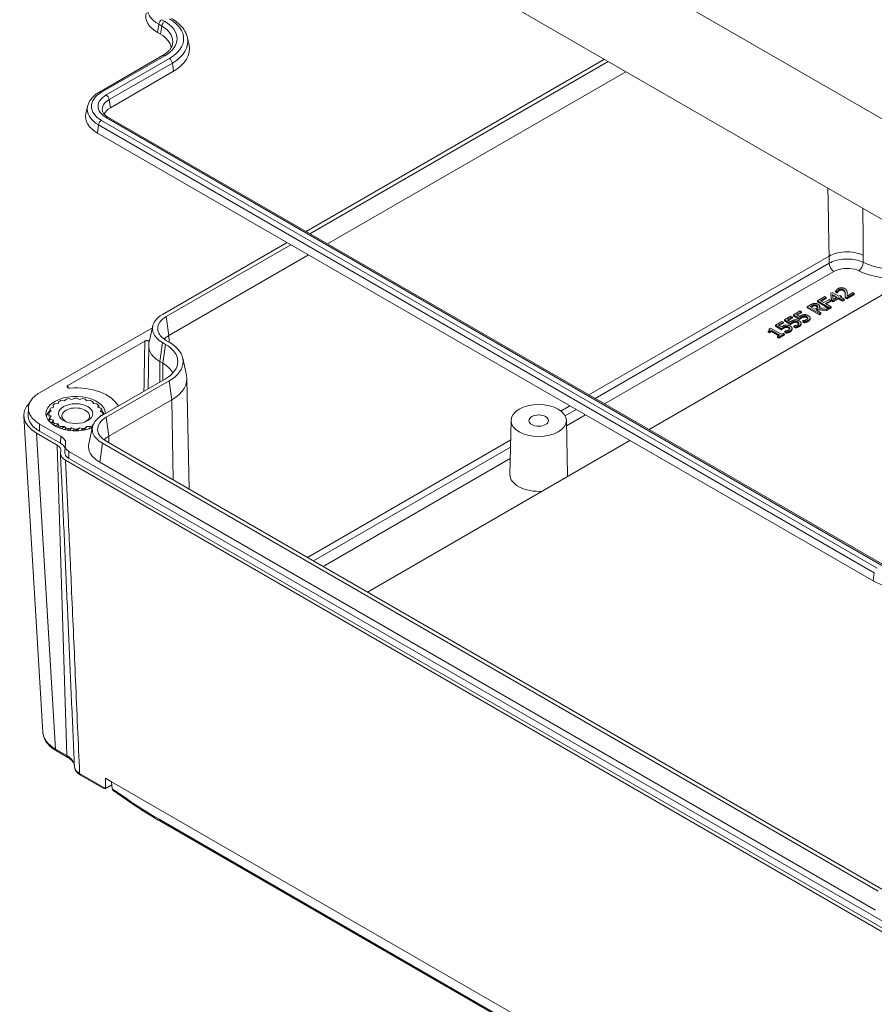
# Model space of a CAD drawing. Header units: millimetres. Extents: x 16 to 915, y 16 to 703.
# Tile 17 of 23: x 613 to 697, y 447 to 543. Entities that reach past the tile are written whole.
import ezdxf

# ---------------------------------------------------------------- set-up
doc = ezdxf.new("R2010")
doc.units = ezdxf.units.MM
doc.header["$LTSCALE"] = 3.333333
doc.layers.add('Visible (ANSI)', color=7, linetype='Continuous', lineweight=9)
doc.layers.add('Visible Narrow (ANSI)', color=7, linetype='Continuous', lineweight=9)

msp = doc.modelspace()

# ---------------------------------------------------------------- linework, layer by layer
at = {"layer": 'Visible (ANSI)'}
for p, q in [((699.1226, 533.0691), (617.0903, 580.4305)), ((617.9629, 570.0769), (698.8673, 523.3667)), ((626.956, 542.2276), (627.2507, 542.0575)), ((629.8821, 541.7194), (630.0405, 540.9914)), ((621.2582, 536.3922), (627.4454, 539.9644)), ((641.5115, 522.7141), (670.7546, 539.5976)), ((641.8759, 522.5037), (671.119, 539.3872)), ((628.5169, 538.4248), (622.3297, 534.8527)), ((643.6088, 521.5032), (672.8519, 538.3867)), ((620.0969, 534.9847), (619.9384, 534.2567)), ((698.1489, 490.0145), (622.1349, 533.9012)), ((621.0635, 532.3616), (697.0775, 488.4749)), ((627.4435, 514.5919), (639.6425, 521.635)), ((627.8079, 514.3815), (640.0069, 521.4246)), ((628.0676, 512.5305), (641.7397, 520.4241)), ((692.7586, 520.3046), (669.2218, 506.7156)), ((701.553, 518.5779), (675.1143, 503.3135)), ((692.336, 516.3403), (691.6311, 515.9334)), ((691.9272, 515.9433), (692.4754, 516.2598)), ((692.4754, 516.2598), (692.336, 516.3403)), ((692.4754, 516.1578), (692.4754, 516.2598)), ((693.0608, 516.7588), (692.9157, 516.675)), ((692.9157, 516.675), (692.9959, 516.02)), ((692.9157, 516.573), (692.9157, 516.675)), ((692.9959, 515.9179), (692.9157, 516.573)), ((693.7074, 516.3856), (693.0608, 516.7588)), ((693.1592, 516.0691), (693.0952, 516.5637)), ((693.0952, 516.5637), (693.5555, 516.2979)), ((693.4671, 516.2469), (693.1095, 516.4534)), ((693.5555, 516.2979), (693.1592, 516.0691)), ((693.398, 516.9006), (693.566, 516.8035)), ((693.398, 516.7985), (693.398, 516.9006)), ((693.566, 516.7014), (693.398, 516.7985)), ((693.566, 516.8035), (693.5746, 516.8085)), ((693.566, 516.7014), (693.566, 516.8035)), ((693.5746, 516.7064), (693.566, 516.7014)), ((693.5746, 516.7064), (693.5746, 516.8085)), ((693.8478, 516.4666), (693.7074, 516.3856)), ((693.8344, 516.3122), (693.9748, 516.3933)), ((694.2393, 516.0784), (693.8344, 516.3122)), ((693.9748, 516.3933), (693.8478, 516.4666)), ((693.9748, 516.2912), (693.9228, 516.2612)), ((693.9748, 516.2912), (693.9748, 516.3933)), ((694.3387, 516.3288), (694.5058, 516.2323)), ((694.3387, 516.2267), (694.3387, 516.3288)), ((694.5058, 516.2323), (695.2326, 516.6519)), ((695.2326, 516.5498), (694.5058, 516.1302)), ((695.096, 516.7307), (694.5173, 516.3966)), ((694.5271, 516.5365), (694.5271, 516.6386)), ((695.2326, 516.6519), (695.096, 516.7307)), ((695.2326, 516.5498), (695.2326, 516.6519)), ((690.9292, 515.5281), (690.6255, 515.3528)), ((690.6255, 515.3528), (691.804, 514.6724)), ((690.6255, 515.2507), (690.6255, 515.3528)), ((690.9177, 515.3649), (691.0734, 515.4548)), ((691.3609, 515.1091), (690.9177, 515.3649)), ((691.0734, 515.3527), (691.0061, 515.3139)), ((691.6311, 515.9334), (692.8097, 515.253)), ((691.6311, 515.8314), (691.6311, 515.9334)), ((692.8097, 515.1509), (691.6311, 515.8314)), ((691.8381, 515.2874), (691.8381, 515.3895)), ((692.2596, 515.7515), (691.9272, 515.9433)), ((692.4754, 516.1578), (692.0156, 515.8923)), ((692.7848, 516.0547), (692.2596, 515.7515)), ((692.399, 515.671), (692.9243, 515.9742)), ((692.9663, 515.3434), (692.399, 515.671)), ((692.9243, 515.8722), (692.4874, 515.6199)), ((692.9243, 515.9742), (692.7848, 516.0547)), ((692.8097, 515.253), (692.9663, 515.3434)), ((692.9243, 515.8722), (692.9243, 515.9742)), ((692.9663, 515.2414), (692.9663, 515.3434)), ((692.9959, 516.02), (693.1621, 515.924)), ((692.9959, 515.9179), (692.9959, 516.02)), ((693.1621, 515.822), (692.9959, 515.9179)), ((693.1621, 515.924), (693.6826, 516.2245)), ((693.6826, 516.1225), (693.1621, 515.822)), ((693.1621, 515.822), (693.1621, 515.924)), ((693.6826, 516.2245), (694.0875, 515.9908)), ((693.6826, 516.1225), (693.6826, 516.2245)), ((694.0875, 515.8887), (693.6826, 516.1225)), ((694.0875, 515.9908), (694.2393, 516.0784)), ((694.0875, 515.8887), (694.0875, 515.9908)), ((694.2393, 515.9764), (694.0875, 515.8887)), ((694.2393, 515.9764), (694.2393, 516.0784)), ((694.5058, 516.1302), (694.3387, 516.2267)), ((694.5058, 516.1302), (694.5058, 516.2323)), ((689.0249, 514.4287), (688.3783, 514.0554)), ((688.6686, 514.0631), (689.1633, 514.3487)), ((689.1633, 514.3487), (689.0249, 514.4287)), ((689.1633, 514.2467), (689.1633, 514.3487)), ((689.9092, 514.9393), (689.2627, 514.566)), ((689.2627, 514.566), (689.8701, 514.2153)), ((689.2627, 514.4639), (689.2627, 514.566)), ((689.8701, 514.1132), (689.2627, 514.4639)), ((689.553, 514.5737), (690.0477, 514.8593)), ((689.8672, 514.3923), (689.553, 514.5737)), ((690.0477, 514.7572), (689.6414, 514.5227)), ((690.0477, 514.8593), (689.9092, 514.9393)), ((690.0477, 514.7572), (690.0477, 514.8593)), ((690.3218, 514.3443), (690.3218, 514.4463)), ((691.804, 514.5703), (690.6255, 515.2507)), ((691.4984, 515.1885), (691.3609, 515.1091)), ((691.4917, 515.0335), (691.6713, 515.1372)), ((691.9606, 514.7628), (691.4917, 515.0335)), ((691.6713, 515.0351), (691.5801, 514.9825)), ((691.6713, 515.1372), (692.5126, 515.0815)), ((691.6713, 515.0351), (691.6713, 515.1372)), ((692.5126, 514.9795), (691.6713, 515.0351)), ((692.7161, 515.199), (691.784, 515.253)), ((691.804, 514.6724), (691.9606, 514.7628)), ((691.804, 514.5703), (691.804, 514.6724)), ((691.9606, 514.6608), (691.804, 514.5703)), ((691.9606, 514.6608), (691.9606, 514.7628)), ((692.5126, 515.0815), (692.7161, 515.199)), ((692.7161, 515.0969), (692.5126, 514.9795)), ((692.5126, 514.9795), (692.5126, 515.0815)), ((692.7161, 515.0969), (692.7161, 515.199)), ((692.8097, 515.1509), (692.8097, 515.253)), ((692.9663, 515.2414), (692.8097, 515.1509)), ((626.1151, 511.7804), (626.4796, 513.455)), ((688.1405, 513.9181), (687.4939, 513.5448)), ((687.4939, 513.5448), (688.1013, 513.1941)), ((687.4939, 513.4427), (687.4939, 513.5448)), ((688.1013, 513.0921), (687.4939, 513.4427)), ((687.7843, 513.5525), (688.279, 513.8381)), ((688.0985, 513.3711), (687.7843, 513.5525)), ((688.279, 513.7361), (687.8727, 513.5015)), ((688.279, 513.8381), (688.1405, 513.9181)), ((688.279, 513.7361), (688.279, 513.8381)), ((688.3783, 514.0554), (688.9857, 513.7047)), ((688.3783, 513.9533), (688.3783, 514.0554)), ((688.9857, 513.6026), (688.3783, 513.9533)), ((688.5531, 513.3231), (688.5531, 513.4251)), ((688.9828, 513.8817), (688.6686, 514.0631)), ((689.1633, 514.2467), (688.757, 514.0121)), ((688.9857, 513.6026), (688.9857, 513.7047)), ((689.3104, 513.4742), (689.299, 513.4676)), ((689.299, 513.4676), (689.4661, 513.3711)), ((689.299, 513.3655), (689.299, 513.4676)), ((689.4661, 513.269), (689.299, 513.3655)), ((689.4374, 513.8337), (689.4374, 513.9357)), ((689.4661, 513.269), (689.4661, 513.3711)), ((689.8061, 513.7073), (689.8061, 513.7306)), ((689.8701, 514.1132), (689.8701, 514.2153)), ((690.0155, 513.6326), (690.0155, 513.7347)), ((690.1948, 513.9848), (690.1833, 513.9782)), ((690.1833, 513.9782), (690.3504, 513.8817)), ((690.1833, 513.8761), (690.1833, 513.9782)), ((690.3504, 513.7796), (690.1833, 513.8761)), ((690.3504, 513.7796), (690.3504, 513.8817)), ((690.6904, 514.2179), (690.6904, 514.2412)), ((690.8999, 514.1432), (690.8999, 514.2453)), ((626.4446, 513.2945), (615.3976, 506.9166)), ((686.8015, 512.9598), (686.9095, 512.8975)), ((686.8015, 512.8577), (686.8015, 512.9598)), ((686.9095, 512.7954), (686.8015, 512.8577)), ((687.0031, 513.2658), (686.8808, 513.1952)), ((686.8808, 513.0932), (686.8808, 513.1952)), ((686.9095, 512.8975), (687.1234, 513.021)), ((687.1234, 512.9189), (686.9095, 512.7954)), ((686.9095, 512.7954), (686.9095, 512.8975)), ((688.0651, 512.6527), (687.0031, 513.2658)), ((687.1234, 513.021), (687.9132, 512.565)), ((687.1234, 512.9189), (687.1234, 513.021)), ((687.8248, 512.5139), (687.1234, 512.9189)), ((687.9132, 512.565), (687.6993, 512.4415)), ((687.6993, 512.4415), (687.8196, 512.372)), ((687.6993, 512.3394), (687.6993, 512.4415)), ((687.8196, 512.372), (688.3945, 512.7039)), ((688.3945, 512.6019), (687.8196, 512.2699)), ((688.2742, 512.7734), (688.0651, 512.6527)), ((688.1013, 513.0921), (688.1013, 513.1941)), ((688.3945, 512.7039), (688.2742, 512.7734)), ((688.3945, 512.6019), (688.3945, 512.7039)), ((688.4261, 512.9636), (688.4146, 512.957)), ((688.4146, 512.957), (688.5817, 512.8605)), ((688.4146, 512.855), (688.4146, 512.957)), ((688.5817, 512.7585), (688.4146, 512.855)), ((688.5817, 512.7585), (688.5817, 512.8605)), ((688.9217, 513.1967), (688.9217, 513.22)), ((689.1312, 513.122), (689.1312, 513.2241)), ((618.1585, 507.626), (625.7127, 511.9874)), ((626.0859, 511.4936), (626.0413, 507.3184)), ((627.7389, 511.6604), (627.4443, 511.8305)), ((628.1033, 511.8707), (627.8087, 512.0408)), ((687.8196, 512.2699), (687.6993, 512.3394)), ((687.8196, 512.2699), (687.8196, 512.372)), ((627.4792, 509.8093), (627.1846, 509.9795)), ((629.424, 510.3129), (629.7885, 508.6383)), ((621.5515, 504.7262), (627.7389, 508.2986)), ((621.9159, 504.5159), (628.1033, 508.0882)), ((629.8271, 508.314), (630.0589, 497.4736)), ((616.7251, 505.7164), (616.7661, 505.5144)), ((617.2138, 505.8701), (616.8684, 505.8302)), ((617.2828, 506.0695), (617.2138, 505.8701)), ((617.8299, 506.1285), (617.48, 506.1522)), ((618.0023, 506.3059), (617.8299, 506.1285)), ((618.5542, 506.2644), (618.2342, 506.3494)), ((618.8131, 506.4023), (618.5542, 506.2644)), ((619.3158, 506.2644), (619.0569, 506.4023)), ((619.6358, 506.3494), (619.3158, 506.2644)), ((620.0401, 506.1285), (619.8676, 506.3059)), ((620.3899, 506.1522), (620.0401, 506.1285)), ((620.6562, 505.8701), (620.5871, 506.0695)), ((621.0016, 505.8302), (620.6562, 505.8701)), ((621.1038, 505.5144), (621.1449, 505.7164)), ((622.1756, 502.6648), (628.3631, 506.2372)), ((667.3527, 505.6365), (666.4779, 505.1314)), ((614.2717, 504.7601), (614.3007, 505.44)), ((616.2891, 504.8763), (616.2891, 504.7618)), ((616.5308, 505.0962), (616.2919, 504.9467)), ((616.2919, 504.806), (616.5308, 504.6565)), ((616.3836, 505.281), (616.5308, 505.0962)), ((616.5308, 504.6565), (616.3836, 504.4717)), ((616.7661, 505.5144), (616.459, 505.4148)), ((621.411, 505.4148), (621.1038, 505.5144)), ((621.3392, 505.0962), (621.4863, 505.281)), ((621.578, 504.9467), (621.3392, 505.0962)), ((621.3392, 504.6565), (621.578, 504.806)), ((621.3726, 504.6146), (621.3392, 504.6565)), ((621.5808, 504.8763), (621.5808, 504.7618)), ((615.7168, 473.6451), (613.8432, 504.6207)), ((615.3976, 503.8568), (617.4618, 502.665)), ((616.459, 504.3379), (616.7661, 504.2383)), ((616.7661, 504.2383), (616.7251, 504.0363)), ((616.8684, 503.9225), (617.2138, 503.8826)), ((617.2138, 503.8826), (617.2828, 503.6832)), ((620.5871, 503.6832), (620.6562, 503.8826)), ((620.6562, 503.8826), (620.6934, 503.8869)), ((661.5995, 504.2152), (661.4861, 498.9088)), ((667.0158, 504.2152), (667.1292, 498.9088)), ((617.1288, 501.7923), (615.0851, 502.9722)), ((615.3771, 503.1645), (617.4413, 501.9727)), ((617.48, 503.6005), (617.8299, 503.6242)), ((617.8299, 503.6242), (618.0023, 503.4468)), ((618.2342, 503.4033), (618.5542, 503.4883)), ((618.5542, 503.4883), (618.8131, 503.3504)), ((619.0569, 503.3504), (619.3158, 503.4883)), ((619.3158, 503.4883), (619.6358, 503.4033)), ((619.8676, 503.4468), (620.0401, 503.6242)), ((620.0401, 503.6242), (620.3899, 503.6005)), ((620.2227, 501.9142), (620.5871, 503.5888)), ((697.5663, 458.0775), (621.5512, 501.9648)), ((697.9306, 458.2878), (621.9156, 502.1751)), ((661.5584, 502.2911), (641.6365, 490.7892)), ((673.2453, 502.2344), (647.5291, 487.3872)), ((617.8755, 501.0254), (617.9046, 501.7054)), ((618.2701, 501.1777), (699.1494, 454.4821)), ((698.8057, 453.6155), (617.9477, 500.2989)), ((618.2495, 500.4854), (699.1288, 453.7898)), ((697.3065, 456.2265), (621.2915, 500.1138)), ((618.1516, 471.1834), (617.0445, 471.8226)), ((619.402, 469.4409), (621.6209, 468.1598)), ((621.8566, 468.153), (621.8644, 469.1449)), ((621.8644, 469.1449), (622.4536, 468.8047)), ((621.8567, 468.1392), (622.4769, 468.4972)), ((622.4536, 468.8047), (622.4538, 468.802)), ((622.4538, 468.802), (622.506, 468.1125)), ((622.5915, 467.9352), (623.9697, 466.9886)), ((627.1859, 464.9558), (691.6286, 427.7498))]:
    msp.add_line(p, q, dxfattribs=at)
for centre, major_axis, ratio, start_param, end_param in [((629.7465, 543.8386), (-3.9463, 0), 0.5773503, 6.158178, 7.0685835), ((624.7378, 540.6067), (3.5537, 0), 0.5773503, 0.0624784, 0.7853982), ((624.7378, 540.6067), (5.3444, 0), 0.5773503, 5.4977871, 6.4081926), ((623.8539, 533.9726), (-2.1556, 0), 0.5773503, 5.4977871, 6.0887954), ((623.8539, 533.9726), (-3.9463, 0), 0.5773503, 6.158178, 7.0685835), ((629.8375, 511.5099), (-2.5017, 0.001), 0.5769986, 5.4985482, 5.8106036), ((624.8275, 509.9795), (4.1173, 0), 0.5773503, 5.4977871, 7.0685835), ((624.8275, 509.9795), (4.6327, 0), 0.5773503, 5.4977871, 7.0685835), ((624.8275, 508.2784), (3.75, 0), 0.5773503, 0.265144, 0.7853982), ((624.8275, 508.2784), (5, 0), 0.5773503, 5.4977871, 6.4081926), ((618.935, 504.8763), (-2.9167, 0), 0.5773503, 3.1552605, 8.4462998), ((618.935, 504.8763), (4.375, 0), 0.5773503, 0.3018566, 1.7007514), ((618.0958, 504.7062), (-4.2552, 0), 0.5766475, 5.7506465, 7.0679745), ((618.935, 504.8763), (2.6458, 0), 0.5773503, 2.4671915, 2.5593567), ((618.935, 504.8763), (2.6458, 0), 0.5773503, 2.1530322, 2.2451975), ((618.935, 504.8763), (2.6458, 0), 0.5773503, 1.838873, 1.9310382), ((618.935, 504.8763), (2.6458, 0), 0.5773503, 1.5247137, 1.6168789), ((618.935, 504.8763), (2.6458, 0), 0.5773503, 1.2105544, 1.3027197), ((618.935, 504.8763), (2.6458, 0), 0.5773503, 0.8963952, 0.9885604), ((618.935, 504.8763), (2.6458, 0), 0.5773503, 0.5822359, 0.6744012), ((618.935, 504.332), (-2.9167, 0), 0.5773503, 5.7390143, 6.1208488), ((618.935, 504.8763), (-2.6458, 0), 0.5773503, 6.2371027, 6.3292679), ((618.935, 504.8763), (-2.6458, 0), 0.5773503, 5.9229434, 6.0151087), ((618.935, 504.651), (-1.3547, 0), 0.5773503, 2.2710291, 7.1537489), ((618.935, 504.8763), (2.6458, 0), 0.5773503, 0.2680766, 0.3602419), ((618.935, 504.332), (2.9167, 0), 0.5773503, 0.2974608, 0.4869384), ((618.935, 504.8763), (2.6458, 0), 0.5773503, 6.2371027, 6.3292679), ((618.935, 504.8763), (-2.6458, 0), 0.5773503, 0.2680766, 0.3602419), ((618.935, 504.8763), (-2.6458, 0), 0.5773503, 0.5822359, 0.6744012), ((618.935, 504.8763), (-2.6458, 0), 0.5773503, 0.8963952, 0.9885604), ((618.935, 504.8763), (-2.6458, 0), 0.5773503, 1.2105544, 1.3027197), ((618.935, 504.8763), (-2.6458, 0), 0.5773503, 1.5247137, 1.6168789), ((618.935, 504.8763), (-2.6458, 0), 0.5773503, 1.838873, 1.9310382), ((618.935, 504.8763), (-2.6458, 0), 0.5773503, 2.1530322, 2.2451975), ((616.2833, 501.3042), (1.1957, 0), 0.5773503, 6.1110043, 7.0685835), ((616.2833, 501.3042), (1.6376, 0), 0.5773503, 0.1791473, 0.7853982), ((616.2833, 501.9846), (1.6667, 0), 0.5773503, 6.1058509, 7.0685835), ((623.9428, 501.6445), (2.4994, 0.0003), 0.5773502, 2.356042, 2.6685194), ((664.3077, 498.8887), (-2.8218, 0), 0.5773503, 6.2708424, 7.9753637), ((664.3077, 498.8887), (2.8218, 0), 0.5773503, 6.1618033, 6.2955282), ((699.8679, 490.086), (3.9463, 0), 0.5773503, 3.9269908, 5.4977871), ((622.1901, 468.3123), (-0.5887, -0.1299), 0.2019062, 0.2172594, 0.925001), ((622.1515, 468.3346), (-0.2214, -0.3532), 0.5516386, 5.552687, 5.595437), ((622.7997, 468.2977), (0.1916, 0.3724), 0.6020104, 2.3661815, 3.0651525)]:
    msp.add_ellipse(centre, major_axis=major_axis, ratio=ratio, start_param=start_param, end_param=end_param, dxfattribs=at)
for centre, major_axis in [((618.935, 504.8763), (-1.6722, 0)), ((664.3077, 504.1959), (-2.7083, 0)), ((664.3077, 504.1959), (-0.9583, 0))]:
    msp.add_ellipse(centre, major_axis=major_axis, ratio=0.5773503, dxfattribs=at)
for points, degree, knots in [([(629.8821, 541.7194), (629.8493, 541.8699), (629.7996, 542.0177), (629.6694, 542.3036), (629.5889, 542.4418), (629.4008, 542.7066), (629.2932, 542.8332), (629.0539, 543.0738), (628.9223, 543.1878), (628.6375, 543.4026), (628.4845, 543.5033), (628.3221, 543.5971)], 3, [0.91040549, 0.91040549, 0.91040549, 0.91040549, 1.04248366, 1.04248366, 1.17456183, 1.17456183, 1.30663999, 1.30663999, 1.43871816, 1.43871816, 1.57079633, 1.57079633, 1.57079633, 1.57079633]), ([(627.4454, 539.9644), (627.56, 540.0306), (627.6657, 540.1004), (627.8572, 540.2448), (627.9431, 540.3195), (628.0939, 540.4712), (628.1589, 540.5482), (628.2681, 540.7019), (628.3123, 540.7786), (628.3813, 540.9302), (628.4062, 541.005), (628.4223, 541.0789)], 3, [0, 0, 0, 0, 0.13207817, 0.13207817, 0.26415633, 0.26415633, 0.3962345, 0.3962345, 0.52831267, 0.52831267, 0.66039084, 0.66039084, 0.66039084, 0.66039084]), ([(620.0969, 534.9847), (620.122, 535.1), (620.16, 535.2128), (620.2589, 535.43), (620.3198, 535.5344), (620.4611, 535.7334), (620.5416, 535.828), (620.7196, 536.007), (620.8171, 536.0914), (621.027, 536.2497), (621.1394, 536.3236), (621.2582, 536.3922)], 3, [2.48120182, 2.48120182, 2.48120182, 2.48120182, 2.61327998, 2.61327998, 2.74535815, 2.74535815, 2.87743632, 2.87743632, 3.00951449, 3.00951449, 3.14159265, 3.14159265, 3.14159265, 3.14159265]), ([(622.1349, 533.9012), (622.0639, 533.9422), (621.9988, 533.9852), (621.8821, 534.0732), (621.8305, 534.1183), (621.7409, 534.2083), (621.703, 534.2533), (621.6406, 534.3413), (621.6159, 534.3842), (621.5782, 534.467), (621.5651, 534.5068), (621.5567, 534.5455)], 3, [1.57079633, 1.57079633, 1.57079633, 1.57079633, 1.70287449, 1.70287449, 1.83495266, 1.83495266, 1.96703083, 1.96703083, 2.099109, 2.099109, 2.23118716, 2.23118716, 2.23118716, 2.23118716]), ([(696.1092, 520.4005), (695.857, 520.5196), (695.5669, 520.6092), (694.9439, 520.7191), (694.6169, 520.7383), (694.005, 520.7053), (693.7242, 520.6611), (693.2012, 520.5192), (692.9629, 520.4225), (692.7586, 520.3046)], 3, [0, 0, 0, 0, 0.11730634, 0.11730634, 0.23451993, 0.23451993, 0.33854329, 0.33854329, 0.44257096, 0.44257096, 0.44257096, 0.44257096]), ([(694.5271, 516.5365), (694.5271, 516.4982), (694.5241, 516.427), (694.5228, 516.3998)], 2, [0.60869565, 0.60869565, 0.60869565, 1, 1.30169668, 1.30169668, 1.30169668]), ([(691.6365, 515.2991), (691.6307, 515.3092), (691.5929, 515.355), (691.5318, 515.3902)], 2, [0.7242197, 0.7242197, 0.7242197, 1, 2, 2, 2]), ([(627.4443, 511.8305), (626.9747, 512.1016), (626.3211, 512.8076), (626.5026, 513.8696), (627.1305, 514.4112), (627.4435, 514.5919)], 3, [2.0346267, 2.0346267, 2.0346267, 2.0346267, 2.6234469, 3.2122671, 3.6048139, 3.6048139, 3.6048139, 3.6048139]), ([(627.8087, 512.0408), (627.4106, 512.2707), (626.8566, 512.8692), (627.0104, 513.7693), (627.5425, 514.2283), (627.8079, 514.3815)], 3, [2.0346267, 2.0346267, 2.0346267, 2.0346267, 2.6234469, 3.2122671, 3.6048139, 3.6048139, 3.6048139, 3.6048139]), ([(689.7925, 513.6683), (689.7834, 513.6853), (689.7373, 513.7377), (689.6743, 513.7741)], 2, [0.5364298, 0.5364298, 0.5364298, 1, 2, 2, 2]), ([(690.0155, 513.6326), (690.0155, 513.5778), (689.9331, 513.4615), (689.8414, 513.4085)], 2, [0.0816327, 0.0816327, 0.0816327, 1, 2, 2, 2]), ([(690.6769, 514.1789), (690.6678, 514.1959), (690.6217, 514.2483), (690.5586, 514.2847)], 2, [0.5364298, 0.5364298, 0.5364298, 1, 2, 2, 2]), ([(690.8999, 514.1432), (690.8999, 514.0884), (690.8175, 513.9721), (690.7258, 513.9191)], 2, [0.0816327, 0.0816327, 0.0816327, 1, 2, 2, 2]), ([(688.9081, 513.1577), (688.8991, 513.1747), (688.853, 513.2271), (688.7899, 513.2635)], 2, [0.5364298, 0.5364298, 0.5364298, 1, 2, 2, 2]), ([(689.1312, 513.122), (689.1312, 513.0673), (689.0487, 512.9509), (688.9571, 512.898)], 2, [0.0816327, 0.0816327, 0.0816327, 1, 2, 2, 2]), ([(626.1391, 511.8906), (626.1385, 511.8998), (626.1364, 511.9089), (626.1255, 511.9362), (626.112, 511.9536), (626.0743, 511.9843), (626.0505, 511.9974), (625.9955, 512.0174), (625.965, 512.0243), (625.901, 512.0308), (625.8682, 512.0304), (625.8132, 512.0235), (625.7907, 512.0187), (625.7488, 512.0055), (625.7296, 511.9972), (625.7127, 511.9874)], 3, [0.006043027, 0.006043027, 0.006043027, 0.006043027, 0.011777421, 0.011777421, 0.023532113, 0.023532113, 0.035253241, 0.035253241, 0.046949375, 0.046949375, 0.058643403, 0.058643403, 0.067234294, 0.067234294, 0.075830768, 0.075830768, 0.075830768, 0.075830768]), ([(627.1846, 509.9795), (626.839, 510.1789), (626.5643, 510.4155), (626.1875, 510.936), (626.089, 511.2149), (626.0849, 511.5918), (626.0947, 511.6866), (626.1151, 511.7804)], 3, [0, 0, 0, 0, 0.17591578, 0.17591578, 0.35173564, 0.35173564, 0.41097072, 0.41097072, 0.41097072, 0.41097072]), ([(618.1585, 507.626), (618.1354, 507.6127), (618.1171, 507.5969), (618.092, 507.5622), (618.0854, 507.5436), (618.085, 507.506), (618.0912, 507.4874), (618.1155, 507.4526), (618.1334, 507.4368), (618.1788, 507.4099), (618.2059, 507.3991), (618.2564, 507.3865), (618.2783, 507.3829), (618.323, 507.3793), (618.3456, 507.3793), (618.368, 507.381)], 3, [0, 0, 0, 0, 0.011749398, 0.011749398, 0.023468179, 0.023468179, 0.03516499, 0.03516499, 0.046861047, 0.046861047, 0.058577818, 0.058577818, 0.066700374, 0.066700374, 0.074825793, 0.074825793, 0.074825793, 0.074825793]), ([(615.3976, 506.9166), (615.0522, 506.7171), (614.7776, 506.4807), (614.4011, 505.9605), (614.3027, 505.6819), (614.2966, 505.1187), (614.3888, 504.8395), (614.6652, 504.4436), (614.7825, 504.3147), (615.0601, 504.0723), (615.2197, 503.9595), (615.3976, 503.8568)], 3, [0, 0, 0, 0, 0.17586043, 0.17586043, 0.35149969, 0.35149969, 0.5270738, 0.5270738, 0.61765141, 0.61765141, 0.70825534, 0.70825534, 0.70825534, 0.70825534]), ([(614.273, 504.7603), (614.261, 504.4572), (614.4486, 503.8655), (615.0273, 503.3664), (615.3771, 503.1645)], 3, [3.11692748, 3.11692748, 3.11692748, 3.11692748, 3.53398724, 3.92638183, 3.92638183, 3.92638183, 3.92638183]), ([(621.5512, 501.9648), (621.0817, 502.2359), (620.4285, 502.9419), (620.6105, 504.0039), (621.2384, 504.5455), (621.5515, 504.7262)], 3, [3.1412888, 3.1412888, 3.1412888, 3.1412888, 3.7303374, 4.319386, 4.712085, 4.712085, 4.712085, 4.712085]), ([(621.9156, 502.1751), (621.5176, 502.4049), (620.964, 503.0034), (621.1183, 503.9036), (621.6505, 504.3626), (621.9159, 504.5159)], 3, [3.1412888, 3.1412888, 3.1412888, 3.1412888, 3.7303374, 4.319386, 4.712085, 4.712085, 4.712085, 4.712085]), ([(617.9239, 501.8148), (617.8952, 501.7225), (617.898, 501.6279), (617.9572, 501.4686), (617.9991, 501.4035), (618.1136, 501.2821), (618.1855, 501.2266), (618.2701, 501.1777)], 3, [0, 0, 0, 0, 0.05847465, 0.05847465, 0.10158337, 0.10158337, 0.14462666, 0.14462666, 0.14462666, 0.14462666]), ([(621.2915, 500.1138), (620.9463, 500.3131), (620.6718, 500.5494), (620.2952, 501.0694), (620.1967, 501.3482), (620.1924, 501.7253), (620.2022, 501.8202), (620.2227, 501.9142)], 3, [0, 0, 0, 0, 0.17573676, 0.17573676, 0.35148086, 0.35148086, 0.41083682, 0.41083682, 0.41083682, 0.41083682]), ([(617.9477, 500.2989), (617.7867, 500.3919), (617.6586, 500.5022), (617.5068, 500.7119), (617.4649, 500.805), (617.4279, 500.9954), (617.4329, 501.0916), (617.4614, 501.1859)], 3, [0, 0, 0, 0, 0.0820099, 0.0820099, 0.14172183, 0.14172183, 0.20143059, 0.20143059, 0.20143059, 0.20143059]), ([(617.4361, 500.9859), (617.531, 498.9388), (617.6249, 496.8923), (617.8112, 492.7999), (617.9035, 490.7542), (618.0869, 486.6633), (618.1779, 484.6183), (618.3587, 480.5288), (618.4485, 478.4843), (618.6271, 474.396), (618.7159, 472.3522), (618.8042, 470.3085)], 3, [0.2992768, 0.2992768, 0.2992768, 0.2992768, 1.2104092, 1.2104092, 2.1215416, 2.1215416, 3.032674, 3.032674, 3.9438064, 3.9438064, 4.8549388, 4.8549388, 4.8549388, 4.8549388]), ([(617.8757, 501.0253), (617.8724, 500.9443), (617.9207, 500.7444), (618.1042, 500.5694), (618.2495, 500.4854)], 3, [-0.1623047, -0.1623047, -0.1623047, -0.1623047, -0.096437, 0, 0, 0, 0]), ([(615.7168, 473.6451), (615.7256, 473.4986), (615.7537, 473.3531), (615.8451, 473.0712), (615.9084, 472.9348), (616.0651, 472.675), (616.1586, 472.5514), (616.3714, 472.3185), (616.4907, 472.209), (616.7516, 472.0047), (616.8933, 471.9099), (617.0445, 471.8226)], 3, [0.03486413, 0.03486413, 0.03486413, 0.03486413, 0.18484914, 0.18484914, 0.33483415, 0.33483415, 0.48481916, 0.48481916, 0.63480417, 0.63480417, 0.78478918, 0.78478918, 0.78478918, 0.78478918]), ([(618.7999, 470.4081), (618.7958, 470.4449), (618.788, 470.4822), (618.7602, 470.5721), (618.7366, 470.6257), (618.6712, 470.7364), (618.6293, 470.7933), (618.5259, 470.9077), (618.4643, 470.9652), (618.3218, 471.0772), (618.241, 471.1318), (618.1516, 471.1834)], 3, [3.99127631, 3.99127631, 3.99127631, 3.99127631, 4.10382663, 4.10382663, 4.25596722, 4.25596722, 4.4081078, 4.4081078, 4.56024839, 4.56024839, 4.71238898, 4.71238898, 4.71238898, 4.71238898]), ([(618.8042, 470.3085), (618.8074, 470.233), (618.8208, 470.1582), (618.865, 470.0156), (618.8957, 469.9478), (618.9702, 469.8219), (619.0139, 469.7637), (619.1108, 469.6566), (619.164, 469.6076), (619.2778, 469.5181), (619.3384, 469.4776), (619.402, 469.4409)], 3, [0.00396609, 0.00396609, 0.00396609, 0.00396609, 0.02828456, 0.02828456, 0.05260302, 0.05260302, 0.07692148, 0.07692148, 0.10123994, 0.10123994, 0.12555841, 0.12555841, 0.12555841, 0.12555841]), ([(627.1859, 464.9558), (626.9715, 465.0796), (626.757, 465.2058), (626.3279, 465.4629), (626.1134, 465.5938), (625.6843, 465.8603), (625.4698, 465.9959), (625.0409, 466.2717), (624.8265, 466.4119), (624.398, 466.6969), (624.1838, 466.8416), (623.9697, 466.9886)], 3, [0, 0, 0, 0, 0.019847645, 0.019847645, 0.039695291, 0.039695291, 0.059542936, 0.059542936, 0.079390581, 0.079390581, 0.099238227, 0.099238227, 0.099238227, 0.099238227])]:
    msp.add_open_spline(points, degree=degree, knots=knots, dxfattribs=at)
for points, degree in [([(694.3043, 517.1316), (694.1553, 517.2176), (693.7943, 517.211), (693.6291, 517.1156)], 2), ([(693.6291, 517.1156), (693.5508, 517.0704), (693.4228, 516.9425), (693.398, 516.9006)], 2), ([(693.5746, 516.8085), (693.5804, 516.8272), (693.6042, 516.8851), (693.6243, 516.9121)], 2), ([(693.6243, 516.8101), (693.6042, 516.783), (693.5804, 516.7252), (693.5746, 516.7064)], 2), ([(693.6243, 516.9121), (693.6472, 516.9441), (693.7122, 517.0059), (693.7542, 517.0301)], 2), ([(693.7542, 516.9281), (693.7122, 516.9038), (693.6472, 516.842), (693.6243, 516.8101)], 2), ([(693.7542, 517.0301), (693.7981, 517.0555), (693.8946, 517.0836), (693.9461, 517.0858)], 2), ([(693.9461, 516.9838), (693.8946, 516.9815), (693.7981, 516.9534), (693.7542, 516.9281)], 2), ([(693.9461, 517.0858), (693.9977, 517.088), (694.1028, 517.0627), (694.1524, 517.034)], 2), ([(694.1524, 516.9319), (694.1028, 516.9606), (693.9977, 516.986), (693.9461, 516.9838)], 2), ([(694.1524, 517.034), (694.247, 516.9794), (694.3262, 516.82), (694.3396, 516.6568)], 2), ([(694.3396, 516.5548), (694.3262, 516.718), (694.247, 516.8773), (694.1524, 516.9319)], 2), ([(694.4791, 516.9601), (694.458, 517.0053), (694.374, 517.0913), (694.3043, 517.1316)], 2), ([(694.3396, 516.6568), (694.3463, 516.5758), (694.3434, 516.4164), (694.3387, 516.3288)], 2), ([(694.3444, 516.4715), (694.3431, 516.513), (694.3396, 516.5548)], 2), ([(694.523, 516.7528), (694.5201, 516.8074), (694.502, 516.9138), (694.4791, 516.9601)], 2), ([(694.5173, 516.3966), (694.5211, 516.4572), (694.5297, 516.6629), (694.523, 516.7528)], 2), ([(691.2912, 515.6654), (691.189, 515.6528), (691.0304, 515.5866), (690.9292, 515.5281)], 2), ([(691.0734, 515.4548), (691.1383, 515.4923), (691.2453, 515.5331), (691.3007, 515.5397)], 2), ([(691.3007, 515.4377), (691.2453, 515.431), (691.1383, 515.3902), (691.0734, 515.3527)], 2), ([(691.6827, 515.5938), (691.5901, 515.6472), (691.3933, 515.6781), (691.2912, 515.6654)], 2), ([(691.3007, 515.5397), (691.3647, 515.5469), (691.4803, 515.5221), (691.5318, 515.4923)], 2), ([(691.5318, 515.3902), (691.4803, 515.42), (691.3647, 515.4448), (691.3007, 515.4377)], 2), ([(691.6502, 515.3467), (691.6502, 515.3037), (691.5662, 515.2276), (691.4984, 515.1885)], 2), ([(691.5318, 515.4923), (691.5929, 515.457), (691.6522, 515.3853), (691.6502, 515.3467)], 2), ([(691.784, 515.253), (691.8546, 515.3423), (691.8116, 515.5193), (691.6827, 515.5938)], 2), ([(691.8381, 515.2874), (691.8381, 515.2688), (691.8341, 515.2501)], 2), ([(689.9675, 514.4579), (689.9446, 514.4447), (689.892, 514.411), (689.8672, 514.3923)], 2), ([(689.8701, 514.2153), (689.9006, 514.2429), (690.0095, 514.3289), (690.0744, 514.3664)], 2), ([(690.3142, 514.5731), (690.2129, 514.5654), (690.0582, 514.5103), (689.9675, 514.4579)], 2), ([(690.0744, 514.3664), (690.1346, 514.4011), (690.2588, 514.4441), (690.3218, 514.4463)], 2), ([(690.3218, 514.3443), (690.2588, 514.3421), (690.1346, 514.299), (690.0744, 514.2643)], 2), ([(690.72, 514.4789), (690.6131, 514.5406), (690.4163, 514.5814), (690.3142, 514.5731)], 2), ([(690.3218, 514.4463), (690.381, 514.4496), (690.4956, 514.4232), (690.5586, 514.3868)], 2), ([(690.5586, 514.2847), (690.4956, 514.3211), (690.381, 514.3476), (690.3218, 514.3443)], 2), ([(690.5586, 514.3868), (690.6217, 514.3504), (690.6847, 514.2787), (690.6904, 514.2412)], 2), ([(690.8996, 514.255), (690.8958, 514.3145), (690.805, 514.4298), (690.72, 514.4789)], 2), ([(688.1988, 513.4367), (688.1758, 513.4235), (688.1233, 513.3899), (688.0985, 513.3711)], 2), ([(688.1013, 513.1941), (688.1319, 513.2217), (688.2408, 513.3077), (688.3057, 513.3452)], 2), ([(688.5454, 513.552), (688.4442, 513.5442), (688.2895, 513.4891), (688.1988, 513.4367)], 2), ([(688.3057, 513.3452), (688.3659, 513.3799), (688.49, 513.4229), (688.5531, 513.4251)], 2), ([(688.9513, 513.4577), (688.8444, 513.5194), (688.6476, 513.5602), (688.5454, 513.552)], 2), ([(688.5531, 513.4251), (688.6123, 513.4285), (688.7269, 513.402), (688.7899, 513.3656)], 2), ([(688.7899, 513.3656), (688.853, 513.3292), (688.916, 513.2575), (688.9217, 513.22)], 2), ([(689.1309, 513.2338), (689.127, 513.2934), (689.0363, 513.4086), (688.9513, 513.4577)], 2), ([(689.0831, 513.9473), (689.0602, 513.9341), (689.0077, 513.9004), (688.9828, 513.8817)], 2), ([(688.9857, 513.7047), (689.0163, 513.7323), (689.1251, 513.8183), (689.1901, 513.8558)], 2), ([(689.1901, 513.7537), (689.1251, 513.7162), (689.0163, 513.6302), (688.9857, 513.6026)], 2), ([(689.4298, 514.0626), (689.3286, 514.0548), (689.1738, 513.9997), (689.0831, 513.9473)], 2), ([(689.1901, 513.8558), (689.2502, 513.8905), (689.3744, 513.9335), (689.4374, 513.9357)], 2), ([(689.4374, 513.8337), (689.3744, 513.8315), (689.2502, 513.7885), (689.1901, 513.7537)], 2), ([(689.5005, 513.5112), (689.4441, 513.4963), (689.3419, 513.477), (689.3104, 513.4742)], 2), ([(689.8357, 513.9683), (689.7287, 514.03), (689.532, 514.0708), (689.4298, 514.0626)], 2), ([(689.4374, 513.9357), (689.4966, 513.939), (689.6112, 513.9126), (689.6743, 513.8762)], 2), ([(689.6743, 513.7741), (689.6112, 513.8105), (689.4966, 513.837), (689.4374, 513.8337)], 2), ([(689.4661, 513.3711), (689.5559, 513.3888), (689.7574, 513.4621), (689.8414, 513.5106)], 2), ([(689.8414, 513.4085), (689.7574, 513.36), (689.5559, 513.2867), (689.4661, 513.269)], 2), ([(689.7077, 513.5911), (689.659, 513.563), (689.5635, 513.5288), (689.5005, 513.5112)], 2), ([(689.6743, 513.8762), (689.7373, 513.8398), (689.8003, 513.7681), (689.8061, 513.7306)], 2), ([(689.8061, 513.7306), (689.8109, 513.6904), (689.7555, 513.6187), (689.7077, 513.5911)], 2), ([(690.0152, 513.7444), (690.0114, 513.804), (689.9207, 513.9192), (689.8357, 513.9683)], 2), ([(689.8414, 513.5106), (689.9331, 513.5635), (690.019, 513.6849), (690.0152, 513.7444)], 2), ([(690.0744, 514.2643), (690.0095, 514.2268), (689.9006, 514.1408), (689.8701, 514.1132)], 2), ([(690.3848, 514.0217), (690.3285, 514.0069), (690.2263, 513.9876), (690.1948, 513.9848)], 2), ([(690.3504, 513.8817), (690.4402, 513.8993), (690.6417, 513.9727), (690.7258, 514.0212)], 2), ([(690.7258, 513.9191), (690.6417, 513.8706), (690.4402, 513.7973), (690.3504, 513.7796)], 2), ([(690.5921, 514.1017), (690.5434, 514.0736), (690.4479, 514.0394), (690.3848, 514.0217)], 2), ([(690.6904, 514.2412), (690.6952, 514.201), (690.6398, 514.1293), (690.5921, 514.1017)], 2), ([(690.7258, 514.0212), (690.8175, 514.0741), (690.9034, 514.1954), (690.8996, 514.255)], 2), ([(686.8808, 513.1952), (686.9687, 513.1357), (686.9228, 513.0298), (686.8015, 512.9598)], 2), ([(686.9272, 513.0541), (686.9102, 513.0732), (686.8808, 513.0932)], 2), ([(688.3057, 513.2431), (688.2408, 513.2056), (688.1319, 513.1196), (688.1013, 513.0921)], 2), ([(688.5531, 513.3231), (688.49, 513.3209), (688.3659, 513.2779), (688.3057, 513.2431)], 2), ([(688.6161, 513.0006), (688.5598, 512.9857), (688.4576, 512.9664), (688.4261, 512.9636)], 2), ([(688.7899, 513.2635), (688.7269, 513.2999), (688.6123, 513.3264), (688.5531, 513.3231)], 2), ([(688.5817, 512.8605), (688.6715, 512.8782), (688.873, 512.9515), (688.9571, 513)], 2), ([(688.9571, 512.898), (688.873, 512.8494), (688.6715, 512.7761), (688.5817, 512.7585)], 2), ([(688.8233, 513.0805), (688.7746, 513.0524), (688.6791, 513.0182), (688.6161, 513.0006)], 2), ([(688.9217, 513.22), (688.9265, 513.1798), (688.8711, 513.1081), (688.8233, 513.0805)], 2), ([(688.9571, 513), (689.0487, 513.053), (689.1347, 513.1743), (689.1309, 513.2338)], 2), ([(620.5871, 506.0695), (620.6278, 506.0018), (620.6675, 505.9334), (620.7062, 505.8643)], 3), ([(621.1449, 505.7164), (621.1761, 505.6355), (621.2058, 505.5541), (621.2339, 505.4722)], 3), ([(616.3286, 504.5947), (616.2955, 504.6663), (616.2831, 504.7359), (616.2919, 504.806)], 3), ([(616.4016, 505.256), (616.3954, 505.2644), (616.3894, 505.2727), (616.3836, 505.281)], 3), ([(616.5178, 505.0881), (616.4809, 505.1457), (616.442, 505.2018), (616.4016, 505.256)], 3), ([(621.4863, 505.281), (621.5043, 505.1794), (621.5197, 505.0774), (621.5326, 504.9751)], 3), ([(621.578, 504.806), (621.5773, 504.784), (621.5765, 504.7621), (621.5756, 504.7402)], 3), ([(621.5808, 504.7431), (621.5808, 504.7493), (621.5808, 504.7556), (621.5808, 504.7618)], 3), ([(616.3836, 504.4717), (616.3325, 504.3978), (616.302, 504.3271), (616.2924, 504.2569)], 3), ([(616.3208, 504.1297), (616.3487, 504.1967), (616.395, 504.2654), (616.459, 504.3379)], 3), ([(616.5553, 503.9438), (616.5666, 503.9624), (616.5776, 503.9812), (616.5884, 504.0001)], 3), ([(616.7251, 504.0363), (616.6661, 503.9873), (616.6126, 503.9403), (616.565, 503.8949)], 3), ([(616.7661, 504.2383), (616.6917, 504.1552), (616.6321, 504.0764), (616.5885, 504.0001)], 3), ([(616.7055, 503.7907), (616.7557, 503.833), (616.8101, 503.8769), (616.8684, 503.9225)], 3), ([(617.2138, 503.8826), (617.1167, 503.7984), (617.0279, 503.719), (616.9485, 503.6434)], 3), ([(617.2828, 503.6832), (617.2255, 503.6407), (617.1701, 503.5995), (617.1168, 503.5597)], 3), ([(617.3134, 503.4767), (617.3674, 503.5167), (617.423, 503.5579), (617.48, 503.6005)], 3), ([(617.8299, 503.6242), (617.7352, 503.5434), (617.6437, 503.4663), (617.5561, 503.3925)], 3), ([(618.0023, 503.4468), (617.9458, 503.4024), (617.89, 503.359), (617.8351, 503.3168)], 3), ([(618.0669, 503.2687), (618.1221, 503.3125), (618.1779, 503.3574), (618.2342, 503.4033)], 3), ([(618.5542, 503.4883), (618.4616, 503.401), (618.3698, 503.3167), (618.2795, 503.2355)], 3), ([(618.8131, 503.3504), (618.7574, 503.2995), (618.7018, 503.2496), (618.6463, 503.2007)], 3), ([(618.8905, 503.1926), (618.946, 503.2442), (619.0014, 503.2968), (619.0569, 503.3504)], 3), ([(619.3158, 503.4883), (619.2259, 503.3871), (619.1352, 503.2889), (619.0444, 503.1936)], 3), ([(619.6358, 503.4033), (619.5813, 503.3416), (619.5263, 503.2808), (619.4709, 503.2211)], 3), ([(619.7037, 503.252), (619.7589, 503.3159), (619.8136, 503.3808), (619.8676, 503.4468)], 3), ([(620.0401, 503.6242), (619.9547, 503.5012), (619.8667, 503.3811), (619.7768, 503.2641)], 3), ([(620.3899, 503.6005), (620.3375, 503.5217), (620.2839, 503.4439), (620.2293, 503.3673)], 3), ([(620.4285, 503.43), (620.4828, 503.5132), (620.5357, 503.5976), (620.5871, 503.6832)], 3)]:
    msp.add_open_spline(points, degree=degree, dxfattribs=at)
at = {"layer": 'Visible Narrow (ANSI)'}
for p, q in [((627.6537, 543.3108), (627.3591, 543.4809)), ((627.069, 543.0323), (626.956, 542.2276)), ((627.069, 543.0323), (627.3636, 542.8622)), ((627.3636, 542.8622), (627.2507, 542.0575)), ((621.4666, 536.3716), (627.6537, 539.9438)), ((628.1138, 539.6782), (621.9266, 536.106)), ((622.2168, 535.6573), (628.4039, 539.2295)), ((628.4039, 539.2295), (628.5169, 538.4248)), ((622.2168, 535.6573), (622.3297, 534.8527)), ((697.4805, 489.7282), (621.4666, 533.6149)), ((621.9266, 533.8805), (697.9406, 489.9938)), ((621.1764, 533.1663), (621.0635, 532.3616)), ((621.1764, 533.1663), (697.1904, 489.2796)), ((692.7586, 520.3046), (692.769, 519.6086)), ((696.1092, 520.4005), (696.0998, 519.704)), ((692.769, 519.6086), (669.8297, 506.3646)), ((670.7642, 505.8251), (693.2404, 518.8017)), ((693.6243, 516.8101), (693.6243, 516.9121)), ((693.7542, 516.9281), (693.7542, 517.0301)), ((693.9461, 516.9838), (693.9461, 517.0858)), ((694.1524, 516.9319), (694.1524, 517.034)), ((694.3396, 516.5548), (694.3396, 516.6568)), ((691.0734, 515.3527), (691.0734, 515.4548)), ((691.3007, 515.4377), (691.3007, 515.5397)), ((691.5318, 515.3902), (691.5318, 515.4923)), ((628.0676, 512.5305), (627.8079, 514.3815)), ((690.0744, 514.2643), (690.0744, 514.3664)), ((690.5586, 514.2847), (690.5586, 514.3868)), ((688.3057, 513.2431), (688.3057, 513.3452)), ((688.7899, 513.2635), (688.7899, 513.3656)), ((689.1901, 513.7537), (689.1901, 513.8558)), ((689.6743, 513.7741), (689.6743, 513.8762)), ((689.8414, 513.4085), (689.8414, 513.5106)), ((690.7258, 513.9191), (690.7258, 514.0212)), ((628.0971, 511.8743), (628.0676, 512.5305)), ((688.9571, 512.898), (688.9571, 513)), ((627.4443, 511.8305), (627.1846, 509.9795)), ((627.7389, 511.6604), (627.4792, 509.8093)), ((627.1846, 509.9795), (627.1694, 507.9697)), ((627.4792, 509.8093), (627.4666, 508.1413)), ((628.3631, 506.2372), (628.1033, 508.0882)), ((628.3631, 506.2372), (628.4807, 498.3847)), ((667.9606, 505.2855), (666.89, 504.6674)), ((667.0275, 503.6677), (668.8952, 504.746)), ((615.3976, 503.8568), (615.3771, 503.1645)), ((622.1756, 502.6648), (621.9159, 504.5159)), ((616.9584, 472.0015), (615.0851, 502.9722)), ((617.1288, 501.7923), (618.0654, 471.3624)), ((617.4618, 502.665), (617.4413, 501.9727)), ((621.5512, 501.9648), (621.2915, 500.1138)), ((622.1953, 502.0136), (622.1756, 502.6648)), ((618.2701, 501.1777), (618.2495, 500.4854)), ((661.5432, 501.5804), (642.2445, 490.4383)), ((643.179, 489.8987), (661.5198, 500.4878)), ((697.1904, 489.2796), (697.0775, 488.4749)), ((618.0654, 471.3624), (616.9584, 472.0015)), ((621.8566, 468.153), (619.3159, 469.6198)), ((622.4538, 468.802), (696.1106, 426.2762)), ((623.9113, 467.1473), (622.506, 468.1125)), ((691.5426, 427.9259), (627.0999, 465.1319))]:
    msp.add_line(p, q, dxfattribs=at)
for centre, major_axis, ratio, start_param, end_param in [((629.7465, 544.5781), (-3.7866, 0), 0.5773503, 6.158178, 7.0685835), ((627.3591, 543.1407), (-0.2083, -0.3608), 0.5773503, 3.9269908, 5.3232542), ((627.6537, 542.9706), (-0.2083, -0.3608), 0.5773503, 3.9269908, 5.3232542), ((624.7378, 541.6273), (4.1238, 0), 0.5773503, 5.4977871, 7.0685835), ((624.7378, 541.6273), (4.7744, 0), 0.5773503, 5.4977871, 7.0685835), ((624.7378, 541.3462), (3.7134, 0), 0.5773503, 6.158178, 7.0685835), ((624.7378, 541.3462), (5.1847, 0), 0.5773503, 5.4977871, 6.4081926), ((627.6537, 539.6036), (-0.2083, 0.3608), 0.5773503, 5.4977871, 6.2831853), ((628.1138, 539.338), (-0.2083, 0.3608), 0.5773503, 4.1015237, 5.4977871), ((623.8539, 534.9933), (-3.3762, 0), 0.5773503, 5.4977871, 7.0685835), ((623.8539, 534.9933), (-2.7256, 0), 0.5773503, 5.4977871, 7.0685835), ((621.4666, 536.0314), (-0.2083, 0.3608), 0.5773503, 5.4977871, 6.2831853), ((623.8539, 534.7121), (-2.3153, 0), 0.5773503, 5.4977871, 6.4081926), ((621.9266, 535.7658), (-0.2083, 0.3608), 0.5773503, 4.1015237, 5.4977871), ((623.8539, 534.7121), (-3.7866, 0), 0.5773503, 6.158178, 7.0685835), ((621.4666, 533.2747), (-0.2083, -0.3608), 0.5773503, 3.9269908, 5.3232542), ((621.9266, 533.5403), (0.2083, 0.3608), 0.5773503, 0, 0.7853982), ((693.2404, 519.346), (-0.3333, 0.5774), 0.5773503, 0.8028515, 2.3561945), ((695.6776, 519.4157), (0.2848, 0.6028), 0.5171515, 3.8819588, 5.4353018), ((699.663, 522.2174), (-5.6257, 0), 0.5773503, 0.8848848, 1.6296753), ((699.663, 521.6826), (6.2922, 0), 0.5773503, 4.0264774, 4.8596263), ((619.8027, 384.1047), (-4.115, 140.6259), 0.029241, 5.7808052, 5.7839695), ((619.9684, 473.7474), (-4.2541, -0.0251), 0.5767716, 0.0314549, 0.7813799), ((617.2528, 472.1834), (-0.2083, -0.3608), 0.5773503, 5.5326937, 6.2831853), ((618.3599, 471.5443), (-0.2083, -0.3608), 0.5773503, 5.5326937, 6.2831853), ((616.2833, 470.3335), (2.5203, 0), 0.5773503, 0.0572241, 0.7853982), ((619.6103, 469.8017), (-0.2083, -0.3608), 0.5773503, 5.5326937, 6.2831853), ((624.2056, 467.3321), (-0.2359, -0.3435), 0.5148062, 5.5842143, 6.2831853), ((625.6978, 501.4049), (-24.1292, 38.5012), 0.5516386, 2.236963, 2.3362012), ((627.3943, 465.3166), (-0.2083, -0.3608), 0.5773503, 5.5414204, 6.2831853)]:
    msp.add_ellipse(centre, major_axis=major_axis, ratio=ratio, start_param=start_param, end_param=end_param, dxfattribs=at)
for points in [[(692.6444, 526.9595), (692.6814, 524.7406), (692.7195, 522.5223), (692.7586, 520.3046)], [(696.1092, 520.4005), (696.0967, 521.9268), (696.0847, 523.4533), (696.0733, 524.9798)], [(625.7127, 511.9874), (625.6764, 510.4559), (625.645, 508.8165), (625.6185, 507.0743)]]:
    msp.add_open_spline(points, degree=3, dxfattribs=at)
for points, knots in [([(696.0998, 519.704), (695.739, 519.8745), (695.2934, 519.9847), (694.4987, 520.0415), (694.1587, 520.026), (693.5903, 519.9314), (693.3544, 519.868), (693.0074, 519.7335), (692.8827, 519.6743), (692.769, 519.6086)], [-0.32100441, -0.32100441, -0.32100441, -0.32100441, -0.19811705, -0.19811705, -0.11006503, -0.11006503, -0.0423327, -0.0423327, 0, 0, 0, 0]), ([(693.2404, 518.8017), (693.3235, 518.8497), (693.4148, 518.893), (693.6686, 518.9914), (693.8412, 519.0378), (694.2571, 519.107), (694.5058, 519.1184), (695.0874, 519.0768), (695.4135, 518.9962), (695.6776, 518.8713)], [0, 0, 0, 0, 0.0423327, 0.0423327, 0.11006503, 0.11006503, 0.19811705, 0.19811705, 0.32100441, 0.32100441, 0.32100441, 0.32100441]), ([(619.3159, 469.6198), (619.1846, 472.6583), (619.0523, 475.6973), (618.7925, 481.6109), (618.6651, 484.4853), (618.5364, 487.3605), (618.4249, 489.8526), (618.3124, 492.3453), (618.1157, 496.6584), (618.0321, 498.4784), (617.9477, 500.2989)], [-4.8549944, -4.8549944, -4.8549944, -4.8549944, -3.5004993, -3.5004993, -2.2199318, -2.2199318, -2.2199318, -1.1099659, -1.1099659, -0.2998838, -0.2998838, -0.2998838, -0.2998838]), ([(619.3159, 469.6198), (619.2009, 469.6857), (619.1021, 469.7611), (618.9351, 469.9346), (618.872, 470.0344), (618.8176, 470.1938), (618.8067, 470.2511), (618.8042, 470.3085)], [-0.12555841, -0.12555841, -0.12555841, -0.12555841, -0.08096758, -0.08096758, -0.03114138, -0.03114138, -0.00396609, -0.00396609, -0.00396609, -0.00396609])]:
    msp.add_open_spline(points, degree=3, knots=knots, dxfattribs=at)

doc.saveas('drawing.dxf')
